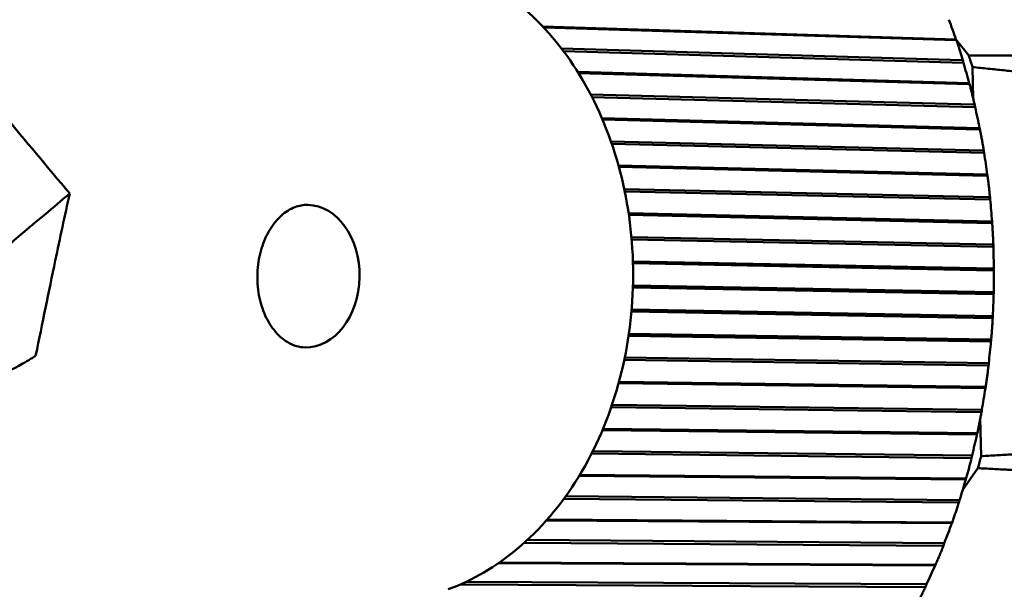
# Model space of a CAD drawing. Header units: millimetres. Extents: x 0 to 4878, y -120 to 1682.
# Tile 198 of 256: x 1249 to 1271, y 1047 to 1060. Entities that reach past the tile are written whole.
import ezdxf

# ---------------------------------------------------------------- set-up
doc = ezdxf.new("R2010")
doc.units = ezdxf.units.MM
doc.header["$LTSCALE"] = 2
doc.layers.add('Sichtbar (ISO)', color=7, linetype='Continuous', lineweight=50)

msp = doc.modelspace()

# ---------------------------------------------------------------- linework, layer by layer
at = {"layer": 'Sichtbar (ISO)'}
for p, q in [((1269.881, 1059.8614), (1260.466, 1060.1517)), ((1269.8693, 1059.8417), (1260.4853, 1060.131)), ((1269.8871, 1059.853), (1269.881, 1059.8614)), ((1269.891, 1059.8433), (1270.1715, 1059.4926)), ((1260.8886, 1059.6545), (1270.0128, 1059.3914)), ((1270.0505, 1059.3293), (1260.9359, 1059.5921)), ((1270.0505, 1059.3293), (1270.0458, 1059.3545)), ((1270.2588, 1059.2295), (1270.2746, 1058.5103)), ((1270.1821, 1058.8634), (1261.2597, 1059.1207)), ((1270.1689, 1058.8385), (1261.2759, 1059.0949)), ((1270.1875, 1058.8529), (1270.1821, 1058.8634)), ((1261.5546, 1058.6071), (1270.284, 1058.3735)), ((1270.318, 1058.3139), (1261.5854, 1058.5475)), ((1270.318, 1058.3139), (1270.3149, 1058.3381)), ((1270.4203, 1057.8346), (1261.8121, 1058.0649)), ((1270.4053, 1057.8047), (1261.8252, 1058.0342)), ((1270.425, 1057.822), (1270.4203, 1057.8346)), ((1262.0176, 1057.5368), (1270.4912, 1057.3281)), ((1270.5218, 1057.2714), (1262.0372, 1057.4803)), ((1270.5218, 1057.2714), (1270.52, 1057.2945)), ((1270.594, 1056.7821), (1262.1893, 1056.989)), ((1270.577, 1056.7473), (1262.1991, 1056.9536)), ((1270.5979, 1056.7675), (1270.594, 1056.7821)), ((1262.3212, 1056.449), (1270.6331, 1056.2624)), ((1270.6603, 1056.209), (1262.3322, 1056.396)), ((1270.6603, 1056.209), (1270.66, 1056.2308)), ((1270.7021, 1055.7129), (1262.4202, 1055.8988)), ((1270.6827, 1055.6736), (1262.4261, 1055.8589)), ((1270.705, 1055.6965), (1270.7021, 1055.7129)), ((1262.4854, 1055.3502), (1270.7087, 1055.1837)), ((1270.7328, 1055.134), (1262.4897, 1055.3009)), ((1270.7328, 1055.134), (1270.7337, 1055.1542)), ((1270.7438, 1054.6344), (1262.5184, 1054.8009)), ((1270.7217, 1054.5909), (1262.5196, 1054.7569)), ((1270.7456, 1054.6163), (1270.7438, 1054.6344)), ((1262.5195, 1054.2472), (1270.7174, 1054.0993)), ((1270.7387, 1054.0536), (1262.5182, 1054.2018)), ((1270.7387, 1054.0536), (1270.7408, 1054.0722)), ((1270.6938, 1053.5065), (1262.4852, 1053.6545)), ((1270.7189, 1053.554), (1262.4894, 1053.7024)), ((1270.7194, 1053.5343), (1270.7189, 1053.554)), ((1270.678, 1052.9752), (1262.4202, 1053.1059)), ((1262.4262, 1053.147), (1270.6592, 1053.0166)), ((1270.678, 1052.9752), (1270.6811, 1052.9921)), ((1270.5992, 1052.4279), (1262.3223, 1052.5589)), ((1270.6274, 1052.4791), (1262.333, 1052.6104)), ((1270.6267, 1052.4579), (1270.6274, 1052.4791)), ((1270.551, 1051.9062), (1262.1922, 1052.0203)), ((1262.2021, 1052.0568), (1270.5345, 1051.9431)), ((1270.551, 1051.9062), (1270.5551, 1051.9213)), ((1270.4701, 1051.417), (1262.0431, 1051.532)), ((1270.4385, 1051.3625), (1262.0244, 1051.4772)), ((1270.4679, 1051.3944), (1270.4701, 1051.417)), ((1270.4354, 1051.2188), (1270.4544, 1050.3581)), ((1270.3586, 1050.854), (1261.8239, 1050.9521)), ((1261.8372, 1050.9839), (1270.3442, 1050.886)), ((1270.3586, 1050.854), (1270.3636, 1050.8671)), ((1270.2128, 1050.3175), (1261.5759, 1050.4167)), ((1270.2479, 1050.3749), (1261.6048, 1050.4743)), ((1270.2443, 1050.3512), (1270.2479, 1050.3749)), ((1270.3789, 1050.0861), (1270.0324, 1049.5878)), ((1270.1023, 1049.8257), (1261.2931, 1049.9085)), ((1261.3093, 1049.9353), (1270.0896, 1049.8527)), ((1270.1023, 1049.8257), (1270.1079, 1049.8367)), ((1269.9237, 1049.3001), (1260.9434, 1049.3845)), ((1269.9625, 1049.36), (1260.9869, 1049.4444)), ((1269.9574, 1049.3353), (1269.9625, 1049.36)), ((1269.7836, 1048.8283), (1260.5504, 1048.8963)), ((1260.5695, 1048.918), (1269.7723, 1048.8501)), ((1269.7836, 1048.8283), (1269.7898, 1048.8371)), ((1269.573, 1048.3172), (1260.0463, 1048.3874)), ((1269.6157, 1048.3792), (1260.1141, 1048.4493)), ((1269.609, 1048.3537), (1269.6157, 1048.3792)), ((1269.4048, 1047.8686), (1259.4579, 1047.9226)), ((1259.4815, 1047.9389), (1269.3946, 1047.8851)), ((1269.4048, 1047.8686), (1269.4115, 1047.8753)), ((1269.2099, 1047.4393), (1258.7196, 1047.4962)), ((1269.1633, 1047.3756), (1258.5805, 1047.4329)), ((1269.2017, 1047.413), (1269.2099, 1047.4393))]:
    msp.add_line(p, q, dxfattribs=at)
for centre, major_axis, ratio, start_param, end_param in [((1261.4087, 1060.3449), (-6.9153, 10.8248), 0.5807791, 4.3152228, 4.3541504), ((1261.9338, 1054.3351), (-0.2278, -12.1271), 0.7464272, 2.0002057, 2.0240433), ((1261.7293, 1059.3382), (-5.841, 11.4403), 0.6035387, 4.3738098, 4.4127375), ((1261.9865, 1058.2986), (-4.6658, 11.9678), 0.6220864, 4.4367745, 4.4757021), ((1262.1785, 1057.2331), (-3.4014, 12.3866), 0.6362957, 4.5035331, 4.5424607), ((1255.0771, 1054.4639), (0.0305, 1.6247), 0.7464272, 3.1415927, 6.2831853), ((1262.304, 1056.149), (-2.066, 12.6779), 0.6460694, 4.5732751, 4.6122028), ((1262.362, 1055.0538), (-0.6841, 12.8269), 0.6513408, 4.6449868, 4.6839144), ((1262.3523, 1053.9549), (0.7153, 12.8252), 0.6520738, 4.7175069, 4.7564346), ((1262.2749, 1052.8597), (2.1014, 12.6721), 0.6482635, 4.789611, 4.8285387), ((1262.1303, 1051.7759), (3.4445, 12.3747), 0.6399359, 4.8601075, 4.8990352), ((1261.9195, 1050.7108), (4.719, 11.9469), 0.6271479, 4.9279274, 4.966855), ((1261.9338, 1054.3351), (-0.2278, -12.1271), 0.7464272, 1.2268835, 1.2507211), ((1261.644, 1049.6717), (5.9051, 11.4073), 0.6099868, 4.9921903, 5.031118), ((1261.3055, 1048.6656), (6.9899, 10.7768), 0.5885698, 5.052239, 5.0911666), ((1260.9065, 1047.6995), (7.967, 10.076), 0.5630433, 5.1076406, 5.1465683)]:
    msp.add_ellipse(centre, major_axis=major_axis, ratio=ratio, start_param=start_param, end_param=end_param, dxfattribs=at)
for points, knots in [([(1258.5753, 1061.4775), (1259.1478, 1061.2418), (1259.6809, 1060.8945), (1260.654, 1060.0008), (1261.0869, 1059.4437), (1261.8036, 1058.174), (1262.0813, 1057.4562), (1262.4481, 1055.9406), (1262.5349, 1055.142), (1262.5084, 1053.5468), (1262.3948, 1052.7503), (1261.975, 1051.2379), (1261.6691, 1050.5218), (1260.8885, 1049.2482), (1260.4153, 1048.6887), (1259.3983, 1047.8424), (1258.8702, 1047.5305), (1258.3095, 1047.3239)], [1.873684, 1.873684, 1.873684, 1.873684, 2.1739288, 2.1739288, 2.49276, 2.49276, 2.8237513, 2.8237513, 3.1583328, 3.1583328, 3.4933535, 3.4933535, 3.8279548, 3.8279548, 4.1589844, 4.1589844, 4.4488167, 4.4488167, 4.4488167, 4.4488167]), ([(1269.8693, 1059.8417), (1269.8763, 1059.8415), (1269.8821, 1059.8422), (1269.8889, 1059.8451), (1269.8898, 1059.8481), (1269.8879, 1059.8517), (1269.8875, 1059.8523), (1269.8871, 1059.853)], [-0.0711820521, -0.0711820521, -0.0711820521, -0.0711820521, -0.0680336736, -0.0680336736, -0.0641085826, -0.0641085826, -0.0633683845, -0.0633683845, -0.0633683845, -0.0633683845]), ([(1269.8887, 1059.8499), (1269.8996, 1059.8178), (1269.9103, 1059.7855), (1269.9316, 1059.7209), (1269.9421, 1059.6886), (1269.963, 1059.6238), (1269.9733, 1059.5913), (1269.9938, 1059.5263), (1270.004, 1059.4937), (1270.024, 1059.4284), (1270.034, 1059.3957), (1270.0438, 1059.363)], [5.890894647, 5.890894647, 5.890894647, 5.890894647, 5.899006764, 5.899006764, 5.907118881, 5.907118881, 5.915230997, 5.915230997, 5.923343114, 5.923343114, 5.931455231, 5.931455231, 5.931455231, 5.931455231]), ([(1270.0458, 1059.3545), (1270.0455, 1059.3565), (1270.0451, 1059.3583), (1270.0423, 1059.3693), (1270.0375, 1059.3787), (1270.0267, 1059.3883), (1270.0197, 1059.3912), (1270.0128, 1059.3914)], [-0.0079867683, -0.0079867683, -0.0079867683, -0.0079867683, -0.0072465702, -0.0072465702, -0.0033214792, -0.0033214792, -0.0001731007, -0.0001731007, -0.0001731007, -0.0001731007]), ([(1270.1689, 1058.8385), (1270.1758, 1058.8384), (1270.1818, 1058.8393), (1270.1888, 1058.8429), (1270.1898, 1058.8467), (1270.1883, 1058.8513), (1270.1879, 1058.8521), (1270.1875, 1058.8529)], [-0.0711820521, -0.0711820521, -0.0711820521, -0.0711820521, -0.0680336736, -0.0680336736, -0.0641085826, -0.0641085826, -0.0633683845, -0.0633683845, -0.0633683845, -0.0633683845]), ([(1270.1888, 1058.8497), (1270.1976, 1058.8163), (1270.2064, 1058.7828), (1270.2236, 1058.7158), (1270.2322, 1058.6822), (1270.249, 1058.615), (1270.2573, 1058.5814), (1270.2738, 1058.514), (1270.2819, 1058.4803), (1270.2979, 1058.4127), (1270.3058, 1058.3789), (1270.3136, 1058.345)], [5.97348928, 5.97348928, 5.97348928, 5.97348928, 5.981631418, 5.981631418, 5.989773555, 5.989773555, 5.997915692, 5.997915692, 6.006057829, 6.006057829, 6.014199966, 6.014199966, 6.014199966, 6.014199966]), ([(1270.3149, 1058.3381), (1270.3146, 1058.34), (1270.3143, 1058.3417), (1270.3122, 1058.3523), (1270.3079, 1058.3613), (1270.2978, 1058.3705), (1270.2909, 1058.3732), (1270.284, 1058.3735)], [-0.0079867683, -0.0079867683, -0.0079867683, -0.0079867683, -0.0072465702, -0.0072465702, -0.0033214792, -0.0033214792, -0.0001731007, -0.0001731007, -0.0001731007, -0.0001731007]), ([(1270.4053, 1057.8047), (1270.4122, 1057.8046), (1270.4183, 1057.8057), (1270.4255, 1057.8102), (1270.4269, 1057.8147), (1270.4256, 1057.8202), (1270.4253, 1057.8211), (1270.425, 1057.822)], [-0.0711820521, -0.0711820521, -0.0711820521, -0.0711820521, -0.0680336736, -0.0680336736, -0.0641085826, -0.0641085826, -0.0633683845, -0.0633683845, -0.0633683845, -0.0633683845]), ([(1270.4259, 1057.8187), (1270.4327, 1057.7844), (1270.4393, 1057.7499), (1270.4524, 1057.681), (1270.4589, 1057.6465), (1270.4716, 1057.5774), (1270.4778, 1057.5428), (1270.49, 1057.4736), (1270.4961, 1057.439), (1270.5079, 1057.3696), (1270.5137, 1057.3349), (1270.5194, 1057.3001)], [6.056099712, 6.056099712, 6.056099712, 6.056099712, 6.06426551, 6.06426551, 6.072431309, 6.072431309, 6.080597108, 6.080597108, 6.088762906, 6.088762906, 6.096928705, 6.096928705, 6.096928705, 6.096928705]), ([(1270.52, 1057.2945), (1270.5199, 1057.2962), (1270.5197, 1057.2979), (1270.5182, 1057.308), (1270.5145, 1057.3165), (1270.5048, 1057.3253), (1270.4981, 1057.3279), (1270.4912, 1057.3281)], [-0.0079867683, -0.0079867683, -0.0079867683, -0.0079867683, -0.0072465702, -0.0072465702, -0.0033214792, -0.0033214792, -0.0001731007, -0.0001731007, -0.0001731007, -0.0001731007]), ([(1270.577, 1056.7473), (1270.5839, 1056.7472), (1270.59, 1056.7486), (1270.5976, 1056.7538), (1270.5993, 1056.759), (1270.5984, 1056.7653), (1270.5981, 1056.7664), (1270.5979, 1056.7675)], [-0.0711820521, -0.0711820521, -0.0711820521, -0.0711820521, -0.0680336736, -0.0680336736, -0.0641085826, -0.0641085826, -0.0633683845, -0.0633683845, -0.0633683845, -0.0633683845]), ([(1270.5985, 1056.7642), (1270.6032, 1056.7291), (1270.6077, 1056.6939), (1270.6165, 1056.6236), (1270.6208, 1056.5884), (1270.6291, 1056.5179), (1270.6332, 1056.4827), (1270.6412, 1056.4121), (1270.645, 1056.3768), (1270.6525, 1056.3062), (1270.6562, 1056.2708), (1270.6597, 1056.2355)], [6.138726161, 6.138726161, 6.138726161, 6.138726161, 6.14690919, 6.14690919, 6.155092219, 6.155092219, 6.163275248, 6.163275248, 6.171458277, 6.171458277, 6.179641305, 6.179641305, 6.179641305, 6.179641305]), ([(1249.6833, 1056.3478), (1249.6839, 1056.3509), (1249.6457, 1056.3191), (1249.4526, 1056.1544), (1249.2472, 1055.9716), (1249.0195, 1055.7871)], [-0.27860726, -0.27860726, -0.27860726, -0.27860726, -0.17634248, -0.17634248, -0.000001, -0.000001, -0.000001, -0.000001]), ([(1270.66, 1056.2308), (1270.6599, 1056.2324), (1270.6599, 1056.234), (1270.6589, 1056.2435), (1270.6557, 1056.2515), (1270.6466, 1056.2598), (1270.64, 1056.2622), (1270.6331, 1056.2624)], [-0.0079867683, -0.0079867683, -0.0079867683, -0.0079867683, -0.0072465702, -0.0072465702, -0.0033214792, -0.0033214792, -0.0001731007, -0.0001731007, -0.0001731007, -0.0001731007]), ([(1255.0466, 1052.8392), (1254.9146, 1052.8417), (1254.7821, 1052.879), (1254.5424, 1053.0208), (1254.4351, 1053.1147), (1254.253, 1053.3453), (1254.1763, 1053.4766), (1254.056, 1053.7679), (1254.0117, 1053.9269), (1253.9601, 1054.2584), (1253.9528, 1054.4308), (1253.9763, 1054.7707), (1254.0072, 1054.9382), (1254.1026, 1055.2504), (1254.1672, 1055.3951), (1254.321, 1055.6482), (1254.4103, 1055.7563), (1254.6041, 1055.9305), (1254.7087, 1055.9947), (1254.9116, 1056.0732), (1255.0099, 1056.0905), (1255.1077, 1056.0886)], [4.7320467, 4.7320467, 4.7320467, 4.7320467, 5.1321348, 5.1321348, 5.4701404, 5.4701404, 5.7748249, 5.7748249, 6.0727608, 6.0727608, 6.3702566, 6.3702566, 6.6678852, 6.6678852, 6.9653262, 6.9653262, 7.2648358, 7.2648358, 7.5775949, 7.5775949, 7.8736393, 7.8736393, 7.8736393, 7.8736393]), ([(1248.3193, 1055.1964), (1248.4515, 1055.3105), (1248.58, 1055.4206), (1248.8134, 1055.6177), (1248.9197, 1055.7063), (1249.0195, 1055.7871)], [0.000001, 0.000001, 0.000001, 0.000001, 0.08509295, 0.08509295, 0.16233859, 0.16233859, 0.16233859, 0.16233859]), ([(1270.6827, 1055.6736), (1270.6896, 1055.6735), (1270.6958, 1055.6751), (1270.7038, 1055.681), (1270.7058, 1055.6869), (1270.7053, 1055.694), (1270.7052, 1055.6952), (1270.705, 1055.6965)], [-0.0711820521, -0.0711820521, -0.0711820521, -0.0711820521, -0.0680336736, -0.0680336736, -0.0641085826, -0.0641085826, -0.0633683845, -0.0633683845, -0.0633683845, -0.0633683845]), ([(1270.7054, 1055.6931), (1270.7078, 1055.6575), (1270.7102, 1055.6219), (1270.7146, 1055.5506), (1270.7167, 1055.515), (1270.7207, 1055.4437), (1270.7226, 1055.4081), (1270.7262, 1055.3367), (1270.7278, 1055.3011), (1270.731, 1055.2297), (1270.7324, 1055.194), (1270.7338, 1055.1583)], [6.22136874, 6.22136874, 6.22136874, 6.22136874, 6.229562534, 6.229562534, 6.237756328, 6.237756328, 6.245950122, 6.245950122, 6.254143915, 6.254143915, 6.262337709, 6.262337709, 6.262337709, 6.262337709]), ([(1270.7337, 1055.1542), (1270.7338, 1055.1557), (1270.7338, 1055.1572), (1270.7334, 1055.1661), (1270.7307, 1055.1735), (1270.722, 1055.1812), (1270.7156, 1055.1835), (1270.7087, 1055.1837)], [-0.0079867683, -0.0079867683, -0.0079867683, -0.0079867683, -0.0072465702, -0.0072465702, -0.0033214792, -0.0033214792, -0.0001731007, -0.0001731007, -0.0001731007, -0.0001731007]), ([(1270.7217, 1054.5909), (1270.7286, 1054.5908), (1270.735, 1054.5925), (1270.7433, 1054.5991), (1270.7458, 1054.6057), (1270.7458, 1054.6136), (1270.7457, 1054.6149), (1270.7456, 1054.6163)], [-0.0711820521, -0.0711820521, -0.0711820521, -0.0711820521, -0.0680336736, -0.0680336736, -0.0641085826, -0.0641085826, -0.0633683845, -0.0633683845, -0.0633683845, -0.0633683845]), ([(1270.7458, 1054.6127), (1270.746, 1054.5769), (1270.7461, 1054.5411), (1270.7462, 1054.4695), (1270.7461, 1054.4337), (1270.7457, 1054.3622), (1270.7453, 1054.3264), (1270.7445, 1054.2548), (1270.744, 1054.219), (1270.7427, 1054.1474), (1270.7419, 1054.1116), (1270.741, 1054.0758)], [0.020842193, 0.020842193, 0.020842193, 0.020842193, 0.029040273, 0.029040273, 0.037238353, 0.037238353, 0.045436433, 0.045436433, 0.053634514, 0.053634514, 0.061832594, 0.061832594, 0.061832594, 0.061832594]), ([(1270.7408, 1054.0722), (1270.7409, 1054.0736), (1270.741, 1054.0749), (1270.7411, 1054.0831), (1270.7388, 1054.09), (1270.7306, 1054.097), (1270.7243, 1054.0991), (1270.7174, 1054.0993)], [-0.0079867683, -0.0079867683, -0.0079867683, -0.0079867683, -0.0072465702, -0.0072465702, -0.0033214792, -0.0033214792, -0.0001731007, -0.0001731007, -0.0001731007, -0.0001731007]), ([(1270.7194, 1053.5304), (1270.7174, 1053.4947), (1270.7153, 1053.4589), (1270.7109, 1053.3876), (1270.7086, 1053.3519), (1270.7038, 1053.2805), (1270.7013, 1053.2449), (1270.696, 1053.1736), (1270.6933, 1053.1379), (1270.6876, 1053.0667), (1270.6846, 1053.0311), (1270.6816, 1052.9955)], [0.103517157, 0.103517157, 0.103517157, 0.103517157, 0.111713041, 0.111713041, 0.119908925, 0.119908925, 0.128104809, 0.128104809, 0.136300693, 0.136300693, 0.144496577, 0.144496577, 0.144496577, 0.144496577]), ([(1270.6938, 1053.5065), (1270.7008, 1053.5064), (1270.7072, 1053.5084), (1270.716, 1053.5155), (1270.7189, 1053.5227), (1270.7195, 1053.5313), (1270.7195, 1053.5328), (1270.7194, 1053.5343)], [-0.0711820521, -0.0711820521, -0.0711820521, -0.0711820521, -0.0680336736, -0.0680336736, -0.0641085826, -0.0641085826, -0.0633683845, -0.0633683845, -0.0633683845, -0.0633683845]), ([(1270.6811, 1052.9921), (1270.6813, 1052.9933), (1270.6815, 1052.9946), (1270.6821, 1053.002), (1270.6802, 1053.0082), (1270.6723, 1053.0146), (1270.6661, 1053.0165), (1270.6592, 1053.0166)], [-0.0079867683, -0.0079867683, -0.0079867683, -0.0079867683, -0.0072465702, -0.0072465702, -0.0033214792, -0.0033214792, -0.0001731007, -0.0001731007, -0.0001731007, -0.0001731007]), ([(1248.8995, 1052.6503), (1248.8601, 1052.6133), (1248.7542, 1052.5486), (1248.4003, 1052.353), (1248.1189, 1052.2083), (1247.8156, 1052.0526)], [0.00000098, 0.00000098, 0.00000098, 0.00000098, 0.12457353, 0.12457353, 0.29056814, 0.29056814, 0.29056814, 0.29056814]), ([(1270.6263, 1052.4534), (1270.6222, 1052.418), (1270.6179, 1052.3827), (1270.6091, 1052.312), (1270.6047, 1052.2767), (1270.5955, 1052.2062), (1270.5908, 1052.1709), (1270.5811, 1052.1004), (1270.5762, 1052.0652), (1270.5662, 1051.9949), (1270.561, 1051.9597), (1270.5558, 1051.9246)], [0.186208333, 0.186208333, 0.186208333, 0.186208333, 0.194395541, 0.194395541, 0.202582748, 0.202582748, 0.210769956, 0.210769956, 0.218957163, 0.218957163, 0.227144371, 0.227144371, 0.227144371, 0.227144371]), ([(1270.5992, 1052.4279), (1270.6062, 1052.4279), (1270.6128, 1052.43), (1270.622, 1052.4377), (1270.6254, 1052.4455), (1270.6265, 1052.4547), (1270.6266, 1052.4563), (1270.6267, 1052.4579)], [-0.0711820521, -0.0711820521, -0.0711820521, -0.0711820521, -0.0680336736, -0.0680336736, -0.0641085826, -0.0641085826, -0.0633683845, -0.0633683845, -0.0633683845, -0.0633683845]), ([(1270.5551, 1051.9213), (1270.5554, 1051.9224), (1270.5556, 1051.9235), (1270.5566, 1051.9301), (1270.555, 1051.9356), (1270.5476, 1051.9413), (1270.5415, 1051.943), (1270.5345, 1051.9431)], [-0.0079867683, -0.0079867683, -0.0079867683, -0.0079867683, -0.0072465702, -0.0072465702, -0.0033214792, -0.0033214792, -0.0001731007, -0.0001731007, -0.0001731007, -0.0001731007]), ([(1270.4672, 1051.3891), (1270.4609, 1051.3544), (1270.4545, 1051.3196), (1270.4414, 1051.2503), (1270.4348, 1051.2156), (1270.4213, 1051.1464), (1270.4145, 1051.1118), (1270.4006, 1051.0427), (1270.3935, 1051.0081), (1270.3792, 1050.9392), (1270.3719, 1050.9047), (1270.3646, 1050.8703)], [0.268915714, 0.268915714, 0.268915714, 0.268915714, 0.277087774, 0.277087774, 0.285259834, 0.285259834, 0.293431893, 0.293431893, 0.301603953, 0.301603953, 0.309776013, 0.309776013, 0.309776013, 0.309776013]), ([(1270.4385, 1051.3625), (1270.4455, 1051.3625), (1270.4522, 1051.3648), (1270.462, 1051.373), (1270.4658, 1051.3812), (1270.4676, 1051.3911), (1270.4678, 1051.3927), (1270.4679, 1051.3944)], [-0.0711820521, -0.0711820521, -0.0711820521, -0.0711820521, -0.0680336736, -0.0680336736, -0.0641085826, -0.0641085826, -0.0633683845, -0.0633683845, -0.0633683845, -0.0633683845]), ([(1270.3636, 1050.8671), (1270.3639, 1050.868), (1270.3642, 1050.869), (1270.3656, 1050.8747), (1270.3643, 1050.8795), (1270.3571, 1050.8845), (1270.3511, 1050.8859), (1270.3442, 1050.886)], [-0.0079867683, -0.0079867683, -0.0079867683, -0.0079867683, -0.0072465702, -0.0072465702, -0.0033214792, -0.0033214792, -0.0001731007, -0.0001731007, -0.0001731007, -0.0001731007]), ([(1270.2431, 1050.3448), (1270.2347, 1050.3109), (1270.2261, 1050.2771), (1270.2089, 1050.2095), (1270.2002, 1050.1757), (1270.1825, 1050.1083), (1270.1736, 1050.0746), (1270.1556, 1050.0074), (1270.1464, 1049.9738), (1270.128, 1049.9068), (1270.1186, 1049.8733), (1270.1092, 1049.8399)], [0.351639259, 0.351639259, 0.351639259, 0.351639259, 0.359789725, 0.359789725, 0.367940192, 0.367940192, 0.376090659, 0.376090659, 0.384241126, 0.384241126, 0.392391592, 0.392391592, 0.392391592, 0.392391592]), ([(1270.2128, 1050.3175), (1270.2198, 1050.3175), (1270.2267, 1050.3199), (1270.237, 1050.3286), (1270.2414, 1050.3373), (1270.2437, 1050.3476), (1270.2441, 1050.3494), (1270.2443, 1050.3512)], [-0.0711820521, -0.0711820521, -0.0711820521, -0.0711820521, -0.0680336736, -0.0680336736, -0.0641085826, -0.0641085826, -0.0633683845, -0.0633683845, -0.0633683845, -0.0633683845]), ([(1270.1079, 1049.8367), (1270.1083, 1049.8375), (1270.1087, 1049.8383), (1270.1103, 1049.8431), (1270.1093, 1049.8472), (1270.1024, 1049.8514), (1270.0965, 1049.8526), (1270.0896, 1049.8527)], [-0.0079867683, -0.0079867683, -0.0079867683, -0.0079867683, -0.0072465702, -0.0072465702, -0.0033214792, -0.0033214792, -0.0001731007, -0.0001731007, -0.0001731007, -0.0001731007]), ([(1269.9554, 1049.3275), (1269.9449, 1049.2947), (1269.9344, 1049.262), (1269.9131, 1049.1967), (1269.9024, 1049.1641), (1269.8807, 1049.099), (1269.8698, 1049.0665), (1269.8477, 1049.0016), (1269.8366, 1048.9693), (1269.8142, 1048.9046), (1269.8029, 1048.8724), (1269.7914, 1048.8402)], [0.434378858, 0.434378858, 0.434378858, 0.434378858, 0.442501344, 0.442501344, 0.45062383, 0.45062383, 0.458746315, 0.458746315, 0.466868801, 0.466868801, 0.474991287, 0.474991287, 0.474991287, 0.474991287]), ([(1269.9237, 1049.3001), (1269.9306, 1049.3001), (1269.9377, 1049.3027), (1269.9486, 1049.3117), (1269.9535, 1049.3208), (1269.9566, 1049.3316), (1269.957, 1049.3334), (1269.9574, 1049.3353)], [-0.0711820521, -0.0711820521, -0.0711820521, -0.0711820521, -0.0680336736, -0.0680336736, -0.0641085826, -0.0641085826, -0.0633683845, -0.0633683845, -0.0633683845, -0.0633683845]), ([(1269.7898, 1048.8371), (1269.7903, 1048.8378), (1269.7907, 1048.8385), (1269.7926, 1048.8424), (1269.7918, 1048.8456), (1269.7851, 1048.849), (1269.7792, 1048.85), (1269.7723, 1048.8501)], [-0.0079867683, -0.0079867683, -0.0079867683, -0.0079867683, -0.0072465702, -0.0072465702, -0.0033214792, -0.0033214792, -0.0001731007, -0.0001731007, -0.0001731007, -0.0001731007]), ([(1269.6059, 1048.3441), (1269.5936, 1048.3127), (1269.5811, 1048.2814), (1269.556, 1048.2188), (1269.5434, 1048.1876), (1269.5179, 1048.1253), (1269.5051, 1048.0942), (1269.4792, 1048.0322), (1269.4662, 1048.0013), (1269.44, 1047.9396), (1269.4268, 1047.9088), (1269.4135, 1047.878)], [0.517134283, 0.517134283, 0.517134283, 0.517134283, 0.525222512, 0.525222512, 0.533310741, 0.533310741, 0.54139897, 0.54139897, 0.5494872, 0.5494872, 0.557575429, 0.557575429, 0.557575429, 0.557575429]), ([(1269.573, 1048.3172), (1269.58, 1048.3172), (1269.5872, 1048.3199), (1269.5987, 1048.3293), (1269.6043, 1048.3387), (1269.608, 1048.3498), (1269.6085, 1048.3517), (1269.609, 1048.3537)], [-0.0711820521, -0.0711820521, -0.0711820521, -0.0711820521, -0.0680336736, -0.0680336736, -0.0641085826, -0.0641085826, -0.0633683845, -0.0633683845, -0.0633683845, -0.0633683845]), ([(1269.4115, 1047.8753), (1269.412, 1047.8758), (1269.4124, 1047.8763), (1269.4145, 1047.8792), (1269.4139, 1047.8817), (1269.4073, 1047.8843), (1269.4015, 1047.885), (1269.3946, 1047.8851)], [-0.0079867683, -0.0079867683, -0.0079867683, -0.0079867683, -0.0072465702, -0.0072465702, -0.0033214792, -0.0033214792, -0.0001731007, -0.0001731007, -0.0001731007, -0.0001731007]), ([(1269.1971, 1047.4014), (1269.183, 1047.3716), (1269.1687, 1047.3419), (1269.14, 1047.2825), (1269.1255, 1047.2529), (1269.0965, 1047.1939), (1269.0818, 1047.1645), (1269.0524, 1047.1057), (1269.0376, 1047.0764), (1269.0078, 1047.018), (1268.9928, 1046.9889), (1268.9778, 1046.9599)], [0.599905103, 0.599905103, 0.599905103, 0.599905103, 0.607953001, 0.607953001, 0.616000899, 0.616000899, 0.624048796, 0.624048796, 0.632096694, 0.632096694, 0.640144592, 0.640144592, 0.640144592, 0.640144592]), ([(1269.1633, 1047.3756), (1269.1703, 1047.3756), (1269.1777, 1047.3783), (1269.1898, 1047.388), (1269.1959, 1047.3976), (1269.2004, 1047.4091), (1269.201, 1047.411), (1269.2017, 1047.413)], [-0.0711820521, -0.0711820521, -0.0711820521, -0.0711820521, -0.0680336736, -0.0680336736, -0.0641085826, -0.0641085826, -0.0633683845, -0.0633683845, -0.0633683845, -0.0633683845])]:
    msp.add_open_spline(points, degree=3, knots=knots, dxfattribs=at)
for points in [[(1246.6554, 1059.9542), (1247.6749, 1058.7607), (1248.6729, 1057.549), (1249.6834, 1056.3479)], [(1249.6834, 1056.3477), (1249.5703, 1055.8365), (1249.461, 1055.3266), (1249.3548, 1054.8202)], [(1249.3552, 1054.8213), (1249.2036, 1054.099), (1249.0566, 1053.3815), (1248.9132, 1052.6687)], [(1248.9132, 1052.6687), (1248.9123, 1052.6642), (1248.9077, 1052.658), (1248.8995, 1052.6503)]]:
    msp.add_open_spline(points, degree=3, dxfattribs=at)
for points, weights in [([(1270.1715, 1059.4926), (1271.5155, 1059.4996), (1272.7932, 1059.5082)], [1.00009122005, 1.00025748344, 1.00015187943]), ([(1272.9789, 1058.9478), (1271.6542, 1059.0866), (1270.2588, 1059.2295)], [1.00015667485, 1.0002702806, 1.00009573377]), ([(1270.4544, 1050.3581), (1271.8447, 1050.4424), (1273.1646, 1050.5258)], [1.00009573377, 1.0002702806, 1.00015667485]), ([(1273.004, 1049.9465), (1271.7246, 1050.0157), (1270.3789, 1050.0861)], [1.00015187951, 1.0002574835, 1.00009122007])]:
    msp.add_rational_spline(points, weights, degree=2, dxfattribs=at)

doc.saveas('drawing.dxf')
